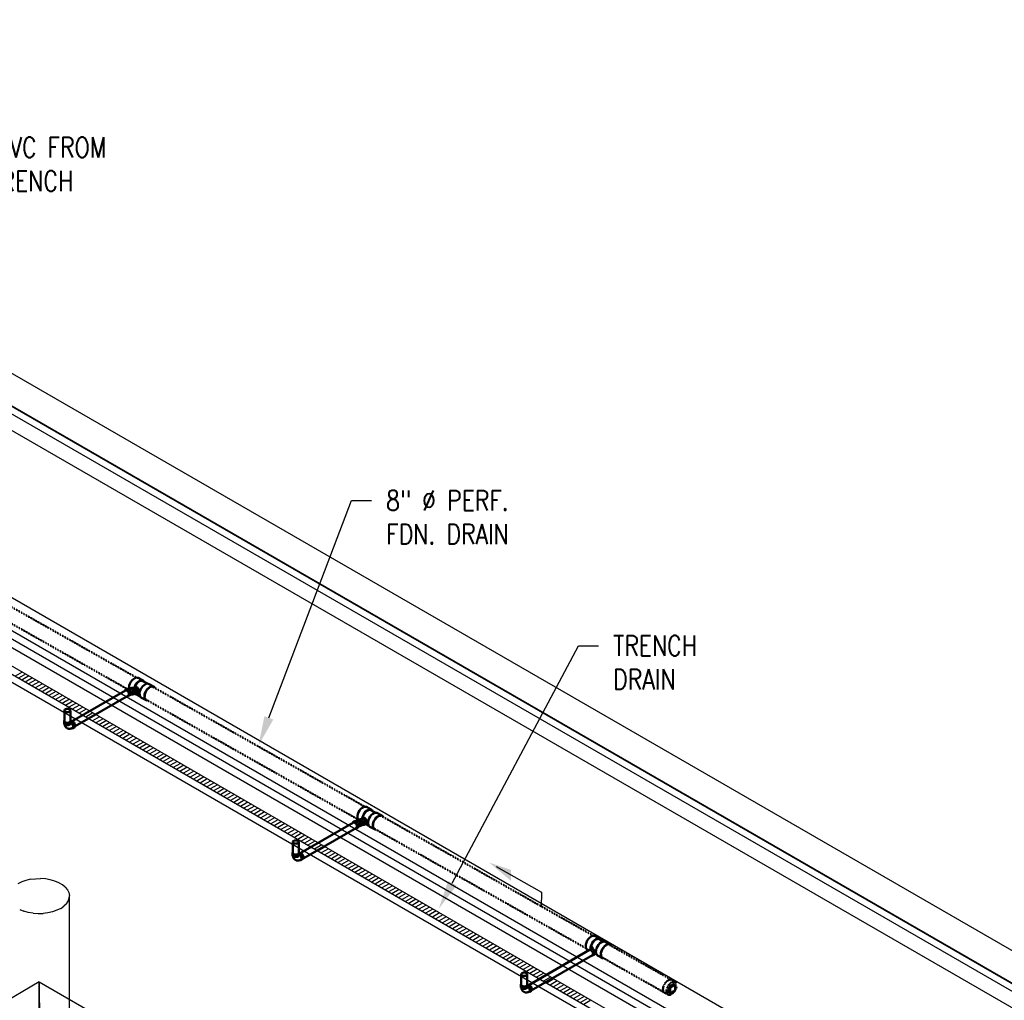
# Model space of a CAD drawing. Header units: inches. Extents: x 169 to 20644, y -1032 to 721.
# Tile 40 of 42: x 1541 to 2126, y 125 to 708. Entities that reach past the tile are written whole.
import ezdxf
from ezdxf import colors
from ezdxf.entities.mleader import LeaderData, LeaderLine
from ezdxf.math import Vec2, Vec3

# ---------------------------------------------------------------- set-up
doc = ezdxf.new("R2010")
doc.units = ezdxf.units.IN
doc.header["$LTSCALE"] = 0.5
doc.header["$MEASUREMENT"] = 0
doc.linetypes.add('Dash - 1_16_', pattern=[0.1875, 0.125, -0.0625])
doc.linetypes.add('Dot 1_32_', pattern=[0.03125, 0, -0.03125])
for name, color, linetype in [('M-SECT-PATT', 8, 'Continuous'), ('P-PIPE', 3, 'Continuous'), ('P-SANR-FIXT', 6, 'Continuous'), ('S-ANNO-DIMS', 1, 'Continuous')]:
    doc.layers.add(name, color=color, linetype=linetype)
doc.styles.add('Annotative', font='romans.shx', dxfattribs={"width": 0.8, "height": 0.125})

# ---------------------------------------------------------------- blocks, each defined once
blk = doc.blocks.new('USM_H_Trench_Drain - USM_H_Trench_Drain-1077231-DRAINAGE ISOMETRIC')
at = {"layer": 'M-SECT-PATT'}
for p, q in [((1542.19, 320.2), (1537.95, 317.75)), ((1544.19, 319.05), (1539.95, 316.6)), ((1546.19, 317.89), (1541.95, 315.44)), ((1548.19, 316.74), (1543.95, 314.29)), ((1550.19, 315.58), (1545.95, 313.13)), ((1552.19, 314.43), (1547.95, 311.98)), ((1554.19, 313.27), (1549.95, 310.82)), ((1556.19, 312.12), (1551.95, 309.67)), ((1558.19, 310.96), (1553.95, 308.51)), ((1560.19, 309.81), (1555.95, 307.36)), ((1562.19, 308.65), (1557.95, 306.21)), ((1564.19, 307.5), (1559.95, 305.05)), ((1566.19, 306.35), (1561.95, 303.9)), ((1568.19, 305.19), (1563.95, 302.74)), ((1570.19, 304.04), (1565.95, 301.59)), ((1572.19, 302.88), (1567.95, 300.43)), ((1574.19, 301.73), (1569.95, 299.28)), ((1576.19, 300.57), (1571.95, 298.12)), ((1578.19, 299.42), (1573.95, 296.97)), ((1580.19, 298.26), (1575.95, 295.81)), ((1582.19, 297.11), (1577.95, 294.66)), ((1584.19, 295.95), (1579.95, 293.5)), ((1586.19, 294.8), (1581.95, 292.35)), ((1588.19, 293.64), (1583.95, 291.19)), ((1590.19, 292.49), (1585.95, 290.04)), ((1592.19, 291.33), (1587.95, 288.88)), ((1594.19, 290.18), (1589.95, 287.73)), ((1596.19, 289.02), (1591.95, 286.58)), ((1598.19, 287.87), (1593.95, 285.42)), ((1600.19, 286.72), (1595.95, 284.27)), ((1602.19, 285.56), (1597.95, 283.11)), ((1604.19, 284.41), (1599.95, 281.96)), ((1606.19, 283.25), (1601.95, 280.8)), ((1608.19, 282.1), (1603.95, 279.65)), ((1610.19, 280.94), (1605.95, 278.49)), ((1612.19, 279.79), (1607.95, 277.34)), ((1614.19, 278.63), (1609.95, 276.18)), ((1616.19, 277.48), (1611.95, 275.03)), ((1618.19, 276.32), (1613.95, 273.87)), ((1620.19, 275.17), (1615.95, 272.72)), ((1622.19, 274.01), (1617.95, 271.56)), ((1624.19, 272.86), (1619.95, 270.41)), ((1626.19, 271.7), (1621.95, 269.25)), ((1628.19, 270.55), (1623.95, 268.1)), ((1630.19, 269.39), (1625.95, 266.95)), ((1632.19, 268.24), (1627.95, 265.79)), ((1634.19, 267.09), (1629.95, 264.64)), ((1636.19, 265.93), (1631.95, 263.48)), ((1638.19, 264.78), (1633.95, 262.33)), ((1640.19, 263.62), (1635.95, 261.17)), ((1642.19, 262.47), (1637.95, 260.02)), ((1644.19, 261.31), (1639.95, 258.86)), ((1646.19, 260.16), (1641.95, 257.71)), ((1648.19, 259), (1643.95, 256.55)), ((1650.19, 257.85), (1645.95, 255.4)), ((1652.19, 256.69), (1647.95, 254.24)), ((1654.19, 255.54), (1649.95, 253.09)), ((1656.19, 254.38), (1651.95, 251.93)), ((1658.19, 253.23), (1653.95, 250.78)), ((1660.19, 252.07), (1655.95, 249.62)), ((1662.19, 250.92), (1657.95, 248.47)), ((1664.19, 249.77), (1659.95, 247.32)), ((1666.19, 248.61), (1661.95, 246.16)), ((1668.19, 247.46), (1663.95, 245.01)), ((1670.19, 246.3), (1665.95, 243.85)), ((1672.19, 245.15), (1667.95, 242.7)), ((1674.19, 243.99), (1669.95, 241.54)), ((1676.19, 242.84), (1671.95, 240.39)), ((1678.19, 241.68), (1673.95, 239.23)), ((1680.19, 240.53), (1675.95, 238.08)), ((1682.19, 239.37), (1677.95, 236.92)), ((1684.19, 238.22), (1679.95, 235.77)), ((1686.19, 237.06), (1681.95, 234.61)), ((1688.19, 235.91), (1683.95, 233.46)), ((1690.19, 234.75), (1685.95, 232.3)), ((1692.19, 233.6), (1687.95, 231.15)), ((1694.19, 232.44), (1689.95, 230)), ((1696.19, 231.29), (1691.95, 228.84)), ((1698.19, 230.14), (1693.95, 227.69)), ((1700.19, 228.98), (1695.95, 226.53)), ((1702.19, 227.83), (1697.95, 225.38)), ((1704.19, 226.67), (1699.95, 224.22)), ((1706.19, 225.52), (1701.95, 223.07)), ((1708.19, 224.36), (1703.95, 221.91)), ((1710.19, 223.21), (1705.95, 220.76)), ((1712.19, 222.05), (1707.95, 219.6)), ((1714.19, 220.9), (1709.95, 218.45)), ((1716.19, 219.74), (1711.95, 217.29)), ((1718.19, 218.59), (1713.95, 216.14)), ((1720.19, 217.43), (1715.95, 214.98)), ((1722.19, 216.28), (1717.95, 213.83)), ((1724.19, 215.12), (1719.95, 212.67)), ((1726.19, 213.97), (1721.95, 211.52)), ((1728.19, 212.81), (1723.95, 210.37)), ((1730.19, 211.66), (1725.95, 209.21)), ((1732.19, 210.51), (1727.95, 208.06)), ((1734.19, 209.35), (1729.95, 206.9)), ((1736.19, 208.2), (1731.95, 205.75)), ((1738.19, 207.04), (1733.95, 204.59)), ((1740.19, 205.89), (1735.95, 203.44)), ((1742.19, 204.73), (1737.95, 202.28)), ((1744.19, 203.58), (1739.95, 201.13)), ((1746.19, 202.42), (1741.95, 199.97)), ((1748.19, 201.27), (1743.95, 198.82)), ((1750.19, 200.11), (1745.95, 197.66)), ((1752.19, 198.96), (1747.95, 196.51)), ((1754.19, 197.8), (1749.95, 195.35)), ((1756.19, 196.65), (1751.95, 194.2)), ((1758.19, 195.49), (1753.95, 193.04)), ((1760.19, 194.34), (1755.95, 191.89)), ((1762.19, 193.18), (1757.95, 190.74)), ((1764.19, 192.03), (1759.95, 189.58)), ((1766.19, 190.88), (1761.95, 188.43)), ((1768.19, 189.72), (1763.95, 187.27)), ((1770.19, 188.57), (1765.95, 186.12)), ((1772.19, 187.41), (1767.95, 184.96)), ((1774.19, 186.26), (1769.95, 183.81)), ((1776.19, 185.1), (1771.95, 182.65)), ((1778.19, 183.95), (1773.95, 181.5)), ((1780.19, 182.79), (1775.95, 180.34)), ((1782.19, 181.64), (1777.95, 179.19)), ((1784.19, 180.48), (1779.95, 178.03)), ((1786.19, 179.33), (1781.95, 176.88)), ((1788.19, 178.17), (1783.95, 175.72)), ((1790.19, 177.02), (1785.95, 174.57)), ((1792.19, 175.86), (1787.95, 173.41)), ((1794.19, 174.71), (1789.95, 172.26)), ((1796.19, 173.55), (1791.95, 171.11)), ((1798.19, 172.4), (1793.95, 169.95)), ((1800.19, 171.25), (1795.95, 168.8)), ((1802.19, 170.09), (1797.95, 167.64)), ((1804.19, 168.94), (1799.95, 166.49)), ((1806.19, 167.78), (1801.95, 165.33)), ((1808.19, 166.63), (1803.95, 164.18)), ((1810.19, 165.47), (1805.95, 163.02)), ((1812.19, 164.32), (1807.95, 161.87)), ((1814.19, 163.16), (1809.95, 160.71)), ((1816.19, 162.01), (1811.95, 159.56)), ((1818.19, 160.85), (1813.95, 158.4)), ((1820.19, 159.7), (1815.95, 157.25)), ((1822.19, 158.54), (1817.95, 156.09)), ((1824.19, 157.39), (1819.95, 154.94)), ((1826.19, 156.23), (1821.95, 153.78)), ((1828.19, 155.08), (1823.95, 152.63)), ((1830.19, 153.92), (1825.95, 151.48)), ((1832.19, 152.77), (1827.95, 150.32)), ((1834.19, 151.62), (1829.95, 149.17)), ((1836.19, 150.46), (1831.95, 148.01)), ((1838.19, 149.31), (1833.95, 146.86)), ((1840.19, 148.15), (1835.95, 145.7)), ((1842.19, 147), (1837.95, 144.55)), ((1844.19, 145.84), (1839.95, 143.39)), ((1846.19, 144.69), (1841.95, 142.24)), ((1848.19, 143.53), (1843.95, 141.08)), ((1850.19, 142.38), (1845.95, 139.93)), ((1852.19, 141.22), (1847.95, 138.77)), ((1854.19, 140.07), (1849.95, 137.62)), ((1856.19, 138.91), (1851.95, 136.46)), ((1858.19, 137.76), (1853.95, 135.31)), ((1860.19, 136.6), (1855.95, 134.15)), ((1862.19, 135.45), (1857.95, 133)), ((1864.19, 134.29), (1859.95, 131.85)), ((1866.19, 133.14), (1861.95, 130.69)), ((1868.19, 131.99), (1863.95, 129.54)), ((1870.19, 130.83), (1865.95, 128.38)), ((1872.19, 129.68), (1867.95, 127.23)), ((1874.19, 128.52), (1869.95, 126.07)), ((1876.19, 127.37), (1871.95, 124.92)), ((1878.19, 126.21), (1873.95, 123.76)), ((1880.19, 125.06), (1875.95, 122.61))]:
    blk.add_line(p, q, dxfattribs=at)
at = {"layer": 'P-SANR-FIXT', "color": 1}
for p, q in [((1896.63, 115.57), (1231.95, 499.32)), ((1231.95, 494.42), (1892.38, 113.12)), ((1231.95, 494.42), (1896.63, 110.67)), ((1892.38, 108.22), (1231.95, 489.52))]:
    blk.add_line(p, q, dxfattribs=at)
blk = doc.blocks.new('Tee Reducing Sanitary - PVC - Sch 40 - DWV - Standard-1075340-DRAINAGE ISOMETRIC')
at = {"layer": 'P-PIPE', "color": 90, "lineweight": 50}
for p, q in [((1885.51, 161.62), (1882.69, 163.21)), ((1887.77, 160.01), (1885.36, 161.37)), ((1891.56, 158.2), (1888.74, 159.79)), ((1878.13, 155.14), (1878.84, 154.74)), ((1880.29, 155.78), (1879.23, 155.16)), ((1881.21, 151.74), (1882.28, 152.36)), ((1882.7, 152.9), (1883.5, 152.45)), ((1884.18, 151.72), (1887, 150.13))]:
    blk.add_line(p, q, dxfattribs=at)
for points in [[(1877.14, 157.29, 0), (1877.24, 158.33, 0), (1877.56, 159.44, 0), (1878.07, 160.53, 0), (1878.75, 161.53, 0), (1879.53, 162.36, 0), (1880.38, 162.98, 0), (1881.23, 163.34, 0), (1882.02, 163.42, 0), (1882.69, 163.21, 0)], [(1886.14, 160.93, 0), (1886.05, 161.13, 0), (1885.52, 161.62, 0), (1884.84, 161.83, 0), (1884.04, 161.75, 0), (1883.19, 161.39, 0), (1882.35, 160.77, 0), (1881.56, 159.94, 0), (1880.89, 158.94, 0), (1880.37, 157.85, 0), (1880.05, 156.74, 0), (1879.95, 155.7, 0)], [(1885.37, 161.36, 0), (1884.73, 161.56, 0), (1883.99, 161.49, 0), (1883.19, 161.15, 0), (1882.4, 160.57, 0), (1881.66, 159.79, 0), (1881.03, 158.85, 0), (1880.55, 157.83, 0), (1880.25, 156.8, 0), (1880.16, 155.82, 0)], [(1883.19, 153.87, 0), (1883.29, 154.91, 0), (1883.61, 156.02, 0), (1884.12, 157.11, 0), (1884.8, 158.11, 0), (1885.58, 158.94, 0), (1886.43, 159.56, 0), (1887.28, 159.92, 0), (1888.07, 160, 0), (1888.76, 159.79, 0)], [(1892.18, 157.53, 0), (1892.1, 157.71, 0), (1891.57, 158.19, 0), (1890.89, 158.41, 0), (1890.09, 158.33, 0), (1889.24, 157.97, 0), (1888.4, 157.35, 0), (1887.61, 156.52, 0), (1886.94, 155.52, 0), (1886.42, 154.43, 0), (1886.1, 153.32, 0), (1886, 152.28, 0)], [(1878.12, 155.15, 0), (1877.59, 155.64, 0), (1877.26, 156.37, 0), (1877.14, 157.29, 0)], [(1881.62, 152.66, 0), (1881.57, 153.11, 0), (1881.43, 153.58, 0), (1881.2, 154.04, 0), (1880.91, 154.46, 0), (1880.57, 154.82, 0), (1880.21, 155.08, 0), (1879.85, 155.22, 0), (1879.51, 155.25, 0), (1879.22, 155.16, 0), (1879, 154.95, 0), (1878.93, 154.77, 0)], [(1880.28, 155.77, 0), (1880.57, 155.87, 0), (1880.91, 155.84, 0), (1881.27, 155.69, 0), (1881.63, 155.43, 0), (1881.97, 155.07, 0), (1882.26, 154.65, 0), (1882.49, 154.19, 0), (1882.63, 153.72, 0), (1882.68, 153.27, 0)], [(1881.21, 156.39, 0), (1881.21, 156.39, 0), (1881.21, 156.4, 0), (1881.21, 156.42, 0), (1881.2, 156.43, 0), (1881.2, 156.45, 0), (1881.19, 156.47, 0), (1881.17, 156.5, 0), (1881.15, 156.54, 0), (1881.13, 156.57, 0), (1881.1, 156.62, 0), (1881.06, 156.66, 0), (1881.02, 156.72, 0), (1880.96, 156.77, 0), (1880.9, 156.83, 0), (1880.83, 156.89, 0), (1880.76, 156.95, 0), (1880.67, 157.01, 0), (1880.58, 157.07, 0), (1880.48, 157.13, 0), (1880.42, 157.16, 0)], [(1880.68, 151.67, 0), (1880.93, 151.65, 0), (1881.22, 151.74, 0), (1881.44, 151.95, 0), (1881.58, 152.27, 0), (1881.62, 152.66, 0)], [(1881.21, 156.39, 0), (1881.21, 156.38, 0), (1881.21, 156.37, 0), (1881.21, 156.36, 0), (1881.2, 156.34, 0), (1881.2, 156.32, 0), (1881.19, 156.3, 0), (1881.17, 156.27, 0), (1881.16, 156.24, 0), (1881.13, 156.2, 0), (1881.1, 156.15, 0), (1881.07, 156.11, 0), (1881.02, 156.05, 0), (1880.97, 156, 0), (1880.91, 155.94, 0), (1880.84, 155.88, 0), (1880.83, 155.87, 0)], [(1882.68, 153.27, 0), (1882.64, 152.88, 0), (1882.5, 152.57, 0), (1882.28, 152.36, 0)], [(1883.19, 153.29, 0), (1883.11, 153.21, 0), (1882.92, 153.06, 0), (1882.73, 152.91, 0), (1882.63, 152.85, 0)], [(1884.17, 151.73, 0), (1883.64, 152.22, 0), (1883.31, 152.95, 0), (1883.19, 153.87, 0)], [(1886, 152.28, 0), (1886.12, 151.36, 0), (1886.46, 150.63, 0), (1886.98, 150.14, 0), (1887.67, 149.93, 0), (1887.74, 149.93, 0)]]:
    blk.add_polyline3d(points, dxfattribs=at)
blk = doc.blocks.new('Bend - PVC - Sch 40 - DWV_USACE - Standard-1106622-DRAINAGE ISOMETRIC')
at = {"layer": 'P-PIPE', "color": 90, "lineweight": 50}
for p, q in [((1739.97, 231.53), (1738.91, 230.92)), ((1742.32, 232.55), (1741.28, 232.15)), ((1742.79, 228.5), (1743.88, 228.91)), ((1740.89, 227.49), (1741.95, 228.1))]:
    blk.add_line(p, q, dxfattribs=at)
for points in [[(1739.9, 230.82, 0), (1739.53, 230.97, 0), (1739.2, 231.01, 0), (1738.91, 230.92, 0), (1738.68, 230.71, 0), (1738.59, 230.51, 0)], [(1740.21, 227.45, 0), (1740.26, 227.43, 0), (1740.6, 227.4, 0), (1740.89, 227.49, 0), (1741.11, 227.7, 0), (1741.25, 228, 0), (1741.3, 228.39, 0), (1741.25, 228.84, 0), (1741.11, 229.31, 0), (1740.89, 229.77, 0), (1740.6, 230.2, 0), (1740.26, 230.55, 0), (1739.9, 230.82, 0)], [(1739.97, 231.53, 0), (1740.26, 231.62, 0), (1740.59, 231.59, 0), (1740.96, 231.43, 0)], [(1741.49, 232, 0), (1741.16, 231.87, 0), (1740.84, 231.72, 0), (1740.57, 231.59, 0)], [(1742.34, 232.09, 0), (1741.97, 232.24, 0), (1741.61, 232.26, 0), (1741.28, 232.15, 0), (1741.01, 231.92, 0), (1740.92, 231.78, 0)], [(1740.96, 231.43, 0), (1741.32, 231.17, 0), (1741.66, 230.81, 0), (1741.95, 230.39, 0), (1742.17, 229.92, 0), (1742.31, 229.45, 0), (1742.36, 229.01, 0), (1742.31, 228.62, 0), (1742.17, 228.31, 0), (1741.95, 228.1, 0)], [(1742.31, 231.89, 0), (1741.88, 232.04, 0), (1741.47, 231.99, 0), (1741.47, 231.99, 0)], [(1742.24, 228.48, 0), (1742.59, 228.46, 0), (1742.92, 228.56, 0), (1743.19, 228.79, 0), (1743.39, 229.13, 0), (1743.5, 229.55, 0), (1743.51, 230.03, 0), (1743.43, 230.52, 0), (1743.26, 231.01, 0), (1743.01, 231.45, 0), (1742.69, 231.82, 0), (1742.34, 232.09, 0)], [(1742.73, 228.73, 0), (1742.52, 228.64, 0), (1742.32, 228.55, 0), (1742.27, 228.53, 0)], [(1742.73, 228.73, 0), (1743.06, 228.97, 0), (1743.28, 229.39, 0), (1743.35, 229.92, 0), (1743.28, 230.51, 0), (1743.06, 231.07, 0), (1742.72, 231.55, 0), (1742.31, 231.89, 0)], [(1742.32, 232.55, 0), (1742.65, 232.65, 0), (1743.02, 232.63, 0), (1743.39, 232.48, 0)], [(1743.39, 232.48, 0), (1743.74, 232.21, 0), (1744.05, 231.84, 0), (1744.3, 231.4, 0), (1744.48, 230.92, 0), (1744.56, 230.42, 0), (1744.54, 229.94, 0), (1744.43, 229.52, 0), (1744.23, 229.18, 0), (1743.96, 228.95, 0), (1743.88, 228.91, 0)]]:
    blk.add_polyline3d(points, dxfattribs=at)
blk = doc.blocks.new('Tee Reducing Sanitary - PVC - Sch 40 - DWV - Standard-1106631-DRAINAGE ISOMETRIC')
at = {"layer": 'P-PIPE', "color": 90, "lineweight": 50}
for p, q in [((1749.55, 238.48), (1746.73, 240.07)), ((1752.29, 236.59), (1749.41, 238.2)), ((1755.87, 234.91), (1753.05, 236.48)), ((1744.74, 233.46), (1743.84, 233.12)), ((1745.37, 229.47), (1746.27, 229.81)), ((1746.47, 229.91), (1748.06, 229.01)), ((1748.88, 228.21), (1751.5, 226.73))]:
    blk.add_line(p, q, dxfattribs=at)
for points in [[(1741.41, 234.72, 0), (1741.66, 235.82, 0), (1742.11, 236.92, 0), (1742.74, 237.96, 0), (1743.49, 238.85, 0), (1744.33, 239.55, 0), (1745.18, 240, 0), (1746, 240.17, 0), (1746.73, 240.07, 0)], [(1741.89, 232.35, 0), (1741.58, 232.85, 0), (1741.38, 233.71, 0), (1741.41, 234.72, 0)], [(1750.34, 237.72, 0), (1750.12, 238.07, 0), (1749.55, 238.48, 0), (1748.81, 238.58, 0), (1747.99, 238.41, 0), (1747.14, 237.96, 0), (1746.31, 237.26, 0), (1745.55, 236.37, 0), (1744.93, 235.33, 0), (1744.47, 234.23, 0), (1744.26, 233.29, 0)], [(1749.41, 238.2, 0), (1748.73, 238.31, 0), (1747.96, 238.15, 0), (1747.16, 237.73, 0), (1746.38, 237.08, 0), (1745.67, 236.24, 0), (1745.09, 235.27, 0), (1744.66, 234.24, 0), (1744.47, 233.37, 0)], [(1747.73, 231.15, 0), (1747.98, 232.25, 0), (1748.44, 233.35, 0), (1749.06, 234.38, 0), (1749.81, 235.28, 0), (1750.65, 235.98, 0), (1751.5, 236.43, 0), (1752.32, 236.6, 0), (1753.05, 236.48, 0)], [(1756.76, 233.99, 0), (1756.45, 234.49, 0), (1755.87, 234.91, 0), (1755.13, 235.01, 0), (1754.32, 234.84, 0), (1753.46, 234.39, 0), (1752.63, 233.69, 0), (1751.87, 232.79, 0), (1751.25, 231.76, 0), (1750.8, 230.66, 0), (1750.55, 229.56, 0)], [(1745.93, 230.48, 0), (1745.95, 230.96, 0), (1745.86, 231.45, 0), (1745.69, 231.94, 0), (1745.43, 232.38, 0), (1745.12, 232.74, 0), (1744.76, 233.01, 0), (1744.39, 233.15, 0), (1744.03, 233.17, 0), (1743.7, 233.06, 0), (1743.43, 232.82, 0), (1743.34, 232.65, 0)], [(1744.74, 233.46, 0), (1745.07, 233.56, 0), (1745.43, 233.54, 0), (1745.81, 233.4, 0), (1746.16, 233.14, 0), (1746.48, 232.77, 0), (1746.73, 232.33, 0), (1746.91, 231.84, 0), (1746.99, 231.35, 0), (1746.98, 230.87, 0)], [(1745.04, 229.37, 0), (1745.37, 229.47, 0), (1745.63, 229.71, 0), (1745.83, 230.06, 0), (1745.93, 230.48, 0)], [(1746.98, 230.87, 0), (1746.87, 230.45, 0), (1746.68, 230.11, 0), (1746.41, 229.87, 0), (1746.27, 229.81, 0)], [(1747.7, 230.86, 0), (1747.56, 230.76, 0), (1747.38, 230.62, 0), (1747.19, 230.5, 0), (1746.99, 230.39, 0), (1746.79, 230.28, 0), (1746.79, 230.28, 0)], [(1748.88, 228.21, 0), (1748.3, 228.62, 0), (1747.9, 229.27, 0), (1747.71, 230.14, 0), (1747.73, 231.15, 0)], [(1750.55, 229.56, 0), (1750.52, 228.55, 0), (1750.71, 227.68, 0), (1751.12, 227.03, 0), (1751.7, 226.63, 0), (1752.26, 226.54, 0)]]:
    blk.add_polyline3d(points, dxfattribs=at)
blk.add_arc((1744.97, 229.73), 0.369, 245.168, 280.20881, dxfattribs=at)
blk = doc.blocks.new('Tee Reducing Sanitary - PVC - Sch 40 - DWV - Standard-V2-DRAINAGE ISOMETRIC')
at = {"layer": 'P-PIPE', "color": 90, "lineweight": 50}
for p, q in [((1613.98, 315.13), (1611.16, 316.72)), ((1609.78, 311.28), (1608.7, 311.11)), ((1616.56, 313.34), (1613.83, 314.87)), ((1620.53, 311.44), (1617.57, 313.11)), ((1609.17, 307.2), (1609.37, 307.09)), ((1609.32, 307.2), (1610.32, 307.35)), ((1609.69, 307.24), (1612.27, 305.79)), ((1612.76, 305.18), (1615.76, 303.48))]:
    blk.add_line(p, q, dxfattribs=at)
for points in [[(1605.8, 312.2, 0), (1606.19, 313.31, 0), (1606.76, 314.37, 0), (1607.47, 315.32, 0), (1608.28, 316.09, 0), (1609.14, 316.63, 0), (1609.97, 316.9, 0), (1610.73, 316.88, 0), (1611.16, 316.72, 0)], [(1605.54, 310.6, 0), (1605.8, 312.2, 0)], [(1610.42, 308.36, 0), (1610.49, 308.85, 0), (1610.46, 309.37, 0), (1610.33, 309.87, 0), (1610.12, 310.32, 0), (1609.82, 310.69, 0), (1609.48, 310.95, 0), (1609.1, 311.1, 0), (1608.71, 311.11, 0), (1608.35, 310.98, 0), (1608.09, 310.78, 0)], [(1614.62, 314.45, 0), (1614.19, 314.99, 0), (1613.55, 315.29, 0), (1612.79, 315.31, 0), (1611.96, 315.04, 0), (1611.1, 314.51, 0), (1610.29, 313.74, 0), (1609.58, 312.79, 0), (1609.01, 311.72, 0), (1608.8, 311.12, 0)], [(1613.83, 314.87, 0), (1613.43, 315.03, 0), (1612.72, 315.04, 0), (1611.94, 314.79, 0), (1611.14, 314.29, 0), (1610.38, 313.57, 0), (1609.71, 312.68, 0), (1609.18, 311.68, 0), (1608.99, 311.15, 0)], [(1609.78, 311.28, 0), (1610.09, 311.25, 0), (1610.47, 311.11, 0), (1610.82, 310.84, 0), (1611.11, 310.47, 0), (1611.33, 310.02, 0), (1611.46, 309.52, 0), (1611.48, 309.01, 0), (1611.41, 308.52, 0)], [(1612.13, 308.63, 0), (1612.52, 309.74, 0), (1613.09, 310.81, 0), (1613.81, 311.76, 0), (1614.62, 312.53, 0), (1615.47, 313.06, 0), (1616.31, 313.33, 0), (1617.07, 313.31, 0), (1617.57, 313.11, 0)], [(1621.01, 310.78, 0), (1620.99, 310.85, 0), (1620.53, 311.44, 0), (1619.89, 311.73, 0), (1619.12, 311.74, 0), (1618.29, 311.48, 0), (1617.44, 310.94, 0), (1616.62, 310.17, 0), (1615.91, 309.22, 0), (1615.34, 308.15, 0), (1614.95, 307.04, 0)], [(1608.56, 307.34, 0), (1608.93, 307.2, 0), (1609.31, 307.19, 0), (1609.68, 307.32, 0), (1610, 307.57, 0), (1610.25, 307.92, 0), (1610.42, 308.36, 0)], [(1609.37, 307.09, 0), (1609.86, 306.89, 0), (1610.34, 306.88, 0)], [(1611.41, 308.52, 0), (1611.24, 308.08, 0), (1610.99, 307.72, 0), (1610.67, 307.47, 0), (1610.31, 307.35, 0)], [(1611.94, 308.13, 0), (1611.78, 308.04, 0), (1611.58, 307.95, 0), (1611.39, 307.87, 0), (1611.2, 307.8, 0), (1611.02, 307.74, 0)], [(1612.76, 305.18, 0), (1612.72, 305.21, 0), (1612.27, 305.79, 0), (1612, 306.58, 0), (1611.96, 307.55, 0), (1612.13, 308.63, 0)], [(1614.95, 307.04, 0), (1614.78, 305.97, 0), (1614.82, 305, 0), (1615.09, 304.2, 0), (1615.55, 303.63, 0), (1616.19, 303.32, 0), (1616.66, 303.31, 0)]]:
    blk.add_polyline3d(points, dxfattribs=at)
blk = doc.blocks.new('Bend - PVC - Sch 40 - DWV_USACE - Standard-1107287-DRAINAGE ISOMETRIC')
at = {"layer": 'P-PIPE', "color": 90, "lineweight": 50}
for p, q in [((1607.26, 310.88), (1606.26, 310.72)), ((1604.47, 310.06), (1603.4, 309.45)), ((1605.38, 306.02), (1606.44, 306.64)), ((1606.88, 306.81), (1607.87, 306.97))]:
    blk.add_line(p, q, dxfattribs=at)
for points in [[(1606.3, 310.5, 0), (1606.09, 310.46, 0), (1605.88, 310.41, 0), (1605.68, 310.35, 0), (1605.48, 310.29, 0), (1605.28, 310.21, 0), (1605.09, 310.13, 0), (1605.09, 310.13, 0)], [(1607.05, 310.56, 0), (1606.67, 310.71, 0), (1606.28, 310.73, 0), (1605.92, 310.61, 0), (1605.5, 310.29, 0)], [(1606.99, 310.35, 0), (1606.54, 310.5, 0), (1606.3, 310.5, 0)], [(1606.64, 306.82, 0), (1606.86, 306.81, 0), (1607.22, 306.93, 0), (1607.54, 307.17, 0), (1607.8, 307.52, 0), (1607.97, 307.96, 0), (1608.05, 308.45, 0), (1608.02, 308.96, 0), (1607.9, 309.46, 0), (1607.68, 309.92, 0), (1607.39, 310.29, 0), (1607.05, 310.56, 0)], [(1606.76, 307.05, 0), (1607.04, 307.09, 0), (1607.43, 307.35, 0), (1607.72, 307.79, 0), (1607.86, 308.34, 0), (1607.85, 308.94, 0), (1607.69, 309.52, 0), (1607.39, 310.01, 0), (1606.99, 310.35, 0)], [(1607.26, 310.88, 0), (1607.28, 310.88, 0), (1607.67, 310.87, 0), (1608.05, 310.72, 0)], [(1608.05, 310.72, 0), (1608.39, 310.45, 0), (1608.68, 310.07, 0), (1608.89, 309.62, 0), (1609.02, 309.12, 0), (1609.04, 308.61, 0), (1608.97, 308.12, 0), (1608.79, 307.68, 0), (1608.54, 307.33, 0), (1608.22, 307.08, 0), (1607.85, 306.97, 0)], [(1604.39, 309.35, 0), (1604.03, 309.51, 0), (1603.69, 309.54, 0), (1603.4, 309.45, 0), (1603.18, 309.25, 0), (1603.07, 309, 0)], [(1604.76, 305.97, 0), (1605.09, 305.93, 0), (1605.38, 306.02, 0), (1605.61, 306.23, 0), (1605.75, 306.54, 0), (1605.79, 306.93, 0), (1605.75, 307.38, 0), (1605.61, 307.85, 0), (1605.38, 308.31, 0), (1605.09, 308.73, 0), (1604.76, 309.09, 0), (1604.39, 309.35, 0)], [(1604.47, 310.06, 0), (1604.76, 310.15, 0), (1605.09, 310.12, 0), (1605.45, 309.97, 0)], [(1605.45, 309.97, 0), (1605.82, 309.7, 0), (1606.15, 309.35, 0), (1606.44, 308.92, 0), (1606.67, 308.46, 0), (1606.81, 307.99, 0), (1606.85, 307.54, 0), (1606.81, 307.15, 0), (1606.67, 306.84, 0), (1606.44, 306.64, 0)]]:
    blk.add_polyline3d(points, dxfattribs=at)
blk = doc.blocks.new('Plug - PVC - Sch 40 - DWV_USACE - Standard-1071494-DRAINAGE ISOMETRIC')
at = {"layer": 'P-PIPE', "color": 90, "lineweight": 50}
for p, q in [((1929.61, 134.87), (1926.56, 133.11)), ((1930.31, 134.47), (1929.61, 134.87)), ((1926.56, 133.11), (1927.27, 132.71)), ((1926.59, 129.57), (1926.56, 133.11)), ((1927.3, 129.17), (1926.59, 129.57)), ((1927.27, 132.71), (1930.31, 134.47)), ((1927.3, 129.17), (1927.27, 132.71)), ((1930.35, 130.93), (1927.3, 129.17)), ((1930.31, 134.47), (1930.35, 130.93))]:
    blk.add_line(p, q, dxfattribs=at)
blk = doc.blocks.new('Bend - PVC - Sch 40 - DWV_USACE - Standard-V1-DRAINAGE ISOMETRIC')
at = {"layer": 'P-PIPE', "color": 90, "lineweight": 50}
for p, q in [((1702.8, 212.65), (1702.8, 211.43)), ((1706.76, 211.43), (1706.76, 212.65)), ((1707.02, 212.51), (1706.77, 212.36)), ((1707.94, 208.46), (1709, 209.08))]:
    blk.add_line(p, q, dxfattribs=at)
for points in [[(1703.06, 213.22, 0), (1702.87, 212.95, 0), (1702.8, 212.65, 0), (1702.87, 212.36, 0), (1703.07, 212.08, 0), (1703.38, 211.85, 0)], [(1703.38, 210.62, 0), (1703.07, 210.86, 0), (1702.87, 211.13, 0), (1702.8, 211.43, 0), (1702.8, 211.43, 0)], [(1704.54, 208.51, 0), (1704.38, 208.61, 0), (1704.22, 208.73, 0), (1704.08, 208.85, 0), (1703.94, 208.98, 0), (1703.81, 209.12, 0), (1703.7, 209.26, 0), (1703.59, 209.41, 0), (1703.5, 209.56, 0), (1703.41, 209.72, 0), (1703.34, 209.88, 0), (1703.27, 210.03, 0), (1703.22, 210.2, 0), (1703.17, 210.36, 0), (1703.13, 210.52, 0), (1703.09, 210.68, 0), (1703.07, 210.84, 0), (1703.07, 210.86, 0)], [(1703.38, 211.85, 0), (1703.79, 211.66, 0), (1704.27, 211.55, 0), (1704.78, 211.51, 0), (1705.29, 211.55, 0), (1705.77, 211.66, 0), (1706.18, 211.85, 0), (1706.49, 212.08, 0), (1706.69, 212.36, 0), (1706.76, 212.65, 0), (1706.69, 212.95, 0), (1706.53, 213.17, 0)], [(1706.76, 211.43, 0), (1706.69, 211.13, 0), (1706.49, 210.86, 0), (1706.18, 210.62, 0), (1705.77, 210.44, 0), (1705.29, 210.33, 0), (1704.78, 210.29, 0), (1704.27, 210.33, 0), (1703.79, 210.44, 0), (1703.38, 210.62, 0)], [(1706.95, 211.79, 0), (1706.79, 211.86, 0)], [(1707.31, 208.41, 0), (1707.65, 208.38, 0), (1707.94, 208.46, 0), (1708.16, 208.67, 0), (1708.3, 208.98, 0), (1708.34, 209.37, 0), (1708.3, 209.82, 0), (1708.16, 210.29, 0), (1707.94, 210.75, 0), (1707.65, 211.17, 0), (1707.31, 211.53, 0), (1706.95, 211.79, 0)], [(1707.74, 208.63, 0), (1708.02, 208.85, 0), (1708.16, 209.23, 0), (1708.16, 209.72, 0), (1708.02, 210.27, 0), (1707.74, 210.81, 0), (1707.37, 211.28, 0), (1706.95, 211.61, 0)], [(1707.02, 212.51, 0), (1707.31, 212.59, 0), (1707.64, 212.56, 0), (1708.01, 212.41, 0)], [(1708.01, 212.41, 0), (1708.37, 212.14, 0), (1708.71, 211.79, 0), (1709, 211.36, 0), (1709.22, 210.9, 0), (1709.36, 210.43, 0), (1709.41, 209.98, 0), (1709.36, 209.59, 0), (1709.22, 209.28, 0), (1709, 209.08, 0), (1708.99, 209.08, 0)], [(1704.54, 208.51, 0), (1704.71, 208.42, 0), (1704.88, 208.34, 0), (1705.06, 208.28, 0), (1705.24, 208.22, 0), (1705.43, 208.18, 0), (1705.61, 208.16, 0), (1705.79, 208.14, 0), (1705.97, 208.13, 0), (1706.15, 208.14, 0), (1706.32, 208.15, 0), (1706.49, 208.18, 0), (1706.66, 208.21, 0), (1706.82, 208.25, 0), (1706.98, 208.29, 0), (1707.14, 208.35, 0), (1707.29, 208.4, 0), (1707.44, 208.47, 0), (1707.59, 208.54, 0), (1707.73, 208.61, 0), (1707.74, 208.63, 0)]]:
    blk.add_polyline3d(points, dxfattribs=at)
blk.add_arc((1706.59, 211.11), 0.613, 54.80134, 71.94367, dxfattribs=at)
blk = doc.blocks.new('Mechanical_Box_H_rvt-1-DRAINAGE ISOMETRIC')
at = {"layer": 'P-PIPE', "color": 90, "linetype": 'Dash - 1_16_', "lineweight": 50}
for p, q in [((1610.14, 316.91), (1485.77, 387.18)), ((1481.56, 379.68), (1604.5, 310.2)), ((1608.74, 310.88), (1608.02, 310.77)), ((1745.86, 240.19), (1620.14, 311.27)), ((1608.54, 307.31), (1609.26, 307.42)), ((1615.89, 303.76), (1741.61, 232.69)), ((1881.67, 163.42), (1755.9, 234.52)), ((1743.92, 232.91), (1743.09, 232.6)), ((1744.31, 229.32), (1745.26, 229.67)), ((1751.66, 227.01), (1877.41, 155.92)), ((1930.23, 135.97), (1891.4, 157.92)), ((1887.15, 150.41), (1925.97, 128.47))]:
    blk.add_line(p, q, dxfattribs=at)
at = {"layer": 'P-PIPE', "color": 90, "lineweight": 50}
for p, q in [((1603.52, 309.25), (1571.9, 291)), ((1573.65, 287.97), (1605.27, 306.22)), ((1567.27, 297.37), (1567.27, 291.04)), ((1570.77, 291.04), (1570.77, 297.37)), ((1739.02, 230.72), (1707.79, 212.69)), ((1709.53, 209.65), (1740.77, 227.69)), ((1703.03, 219.19), (1703.03, 212.65)), ((1706.53, 212.65), (1706.53, 219.19)), ((1879.35, 154.97), (1842.9, 133.92)), ((1844.65, 130.89), (1881.1, 151.94)), ((1838.79, 140.54), (1838.79, 134.27)), ((1842.29, 134.27), (1842.29, 140.54))]:
    blk.add_line(p, q, dxfattribs=at)
for points in [[(1608.76, 310.88, 0), (1609.1, 310.87, 0), (1609.43, 310.74, 0)], [(1609.43, 310.74, 0), (1609.74, 310.5, 0), (1610, 310.17, 0), (1610.19, 309.77, 0), (1610.29, 309.33, 0), (1610.32, 308.87, 0), (1610.25, 308.44, 0)], [(1603.53, 309.26, 0), (1603.78, 309.33, 0), (1604.07, 309.3, 0), (1604.39, 309.17, 0)], [(1604.39, 309.17, 0), (1604.71, 308.93, 0), (1605.01, 308.62, 0), (1605.27, 308.24, 0), (1605.47, 307.83, 0), (1605.59, 307.42, 0), (1605.63, 307.02, 0)], [(1605.63, 307.02, 0), (1605.59, 306.68, 0), (1605.47, 306.4, 0), (1605.28, 306.23, 0)], [(1610.25, 308.44, 0), (1610.1, 308.05, 0), (1609.87, 307.74, 0), (1609.59, 307.52, 0), (1609.26, 307.42, 0)], [(1567.78, 298.08, 0), (1567.5, 297.87, 0), (1567.32, 297.63, 0), (1567.27, 297.37, 0), (1567.32, 297.1, 0), (1567.5, 296.86, 0), (1567.78, 296.65, 0)], [(1570.25, 298.08, 0), (1569.89, 298.24, 0), (1569.47, 298.34, 0), (1569.02, 298.38, 0), (1568.56, 298.34, 0), (1568.14, 298.24, 0), (1567.78, 298.08, 0)], [(1567.78, 296.65, 0), (1568.14, 296.49, 0), (1568.56, 296.39, 0), (1569.02, 296.36, 0), (1569.47, 296.39, 0), (1569.89, 296.49, 0), (1570.25, 296.65, 0)], [(1570.25, 296.65, 0), (1570.53, 296.86, 0), (1570.71, 297.1, 0), (1570.77, 297.37, 0), (1570.71, 297.63, 0), (1570.53, 297.87, 0), (1570.25, 298.08, 0)], [(1567.78, 290.32, 0), (1567.5, 290.53, 0), (1567.32, 290.78, 0), (1567.27, 291.03, 0)], [(1570.25, 290.32, 0), (1569.89, 290.16, 0), (1569.47, 290.06, 0), (1569.02, 290.03, 0), (1568.56, 290.06, 0), (1568.14, 290.16, 0), (1567.78, 290.32, 0)], [(1570.77, 291.04, 0), (1570.71, 290.78, 0), (1570.53, 290.53, 0), (1570.25, 290.32, 0)], [(1739.02, 230.72, 0), (1739.28, 230.8, 0), (1739.58, 230.77, 0), (1739.9, 230.63, 0)], [(1739.9, 230.63, 0), (1740.22, 230.4, 0), (1740.51, 230.08, 0), (1740.77, 229.71, 0), (1740.97, 229.3, 0), (1741.09, 228.88, 0), (1741.13, 228.49, 0)], [(1741.13, 228.49, 0), (1741.09, 228.14, 0), (1740.97, 227.87, 0), (1740.77, 227.69, 0)], [(1743.92, 232.91, 0), (1744.1, 232.95, 0), (1744.42, 232.93, 0), (1744.75, 232.8, 0)], [(1744.75, 232.8, 0), (1745.06, 232.56, 0), (1745.34, 232.24, 0), (1745.56, 231.85, 0), (1745.71, 231.42, 0), (1745.78, 230.98, 0), (1745.77, 230.55, 0)], [(1745.77, 230.55, 0), (1745.67, 230.18, 0), (1745.5, 229.88, 0), (1745.26, 229.67, 0)], [(1703.54, 219.9, 0), (1703.26, 219.69, 0), (1703.09, 219.45, 0), (1703.03, 219.19, 0), (1703.09, 218.92, 0), (1703.26, 218.68, 0), (1703.54, 218.47, 0)], [(1706.02, 219.9, 0), (1705.65, 220.06, 0), (1705.23, 220.16, 0), (1704.78, 220.2, 0), (1704.33, 220.16, 0), (1703.9, 220.06, 0), (1703.54, 219.9, 0)], [(1703.54, 218.47, 0), (1703.9, 218.31, 0), (1704.33, 218.21, 0), (1704.78, 218.18, 0), (1705.23, 218.21, 0), (1705.65, 218.31, 0), (1706.02, 218.47, 0)], [(1706.02, 218.47, 0), (1706.3, 218.68, 0), (1706.47, 218.92, 0), (1706.53, 219.19, 0), (1706.47, 219.45, 0), (1706.3, 219.69, 0), (1706.02, 219.9, 0)], [(1703.54, 211.94, 0), (1703.26, 212.15, 0), (1703.09, 212.39, 0), (1703.03, 212.64, 0)], [(1706.02, 211.94, 0), (1705.65, 211.78, 0), (1705.23, 211.68, 0), (1704.78, 211.64, 0), (1704.33, 211.68, 0), (1703.9, 211.78, 0), (1703.54, 211.94, 0)], [(1706.53, 212.65, 0), (1706.47, 212.39, 0), (1706.3, 212.15, 0), (1706.02, 211.94, 0)], [(1879.32, 154.94, 0), (1879.35, 154.97, 0), (1879.6, 155.05, 0), (1879.9, 155.02, 0), (1880.22, 154.88, 0)], [(1880.22, 154.88, 0), (1880.54, 154.65, 0), (1880.84, 154.33, 0), (1881.1, 153.96, 0), (1881.29, 153.55, 0), (1881.42, 153.13, 0), (1881.46, 152.74, 0)], [(1881.46, 152.74, 0), (1881.42, 152.39, 0), (1881.29, 152.12, 0), (1881.1, 151.94, 0)], [(1839.31, 141.26, 0), (1839.03, 141.05, 0), (1838.85, 140.81, 0), (1838.79, 140.54, 0)], [(1838.79, 140.54, 0), (1838.85, 140.28, 0), (1839.03, 140.04, 0), (1839.31, 139.83, 0)], [(1841.78, 141.26, 0), (1841.42, 141.42, 0), (1841, 141.52, 0), (1840.54, 141.56, 0), (1840.09, 141.52, 0), (1839.67, 141.42, 0), (1839.31, 141.26, 0)], [(1842.29, 140.54, 0), (1842.23, 140.81, 0), (1842.06, 141.05, 0), (1841.78, 141.26, 0)], [(1841.78, 139.83, 0), (1842.06, 140.04, 0), (1842.23, 140.28, 0), (1842.29, 140.54, 0)], [(1839.31, 139.83, 0), (1839.67, 139.67, 0), (1840.09, 139.57, 0), (1840.54, 139.53, 0), (1841, 139.57, 0), (1841.42, 139.67, 0), (1841.78, 139.83, 0)], [(1839.31, 133.55, 0), (1839.03, 133.76, 0), (1838.85, 134.01, 0), (1838.8, 134.26, 0)], [(1841.78, 133.55, 0), (1841.42, 133.39, 0), (1841, 133.29, 0), (1840.54, 133.26, 0), (1840.09, 133.29, 0), (1839.67, 133.39, 0), (1839.31, 133.55, 0)], [(1842.29, 134.27, 0), (1842.23, 134.01, 0), (1842.06, 133.76, 0), (1841.78, 133.55, 0)]]:
    blk.add_polyline3d(points, dxfattribs=at)
at = {"layer": 'P-PIPE', "color": 90, "linetype": 'Dot 1_32_', "lineweight": 50}
for points in [[(1614.96, 305.75, 0), (1615.06, 306.73, 0), (1615.36, 307.76, 0), (1615.83, 308.77, 0), (1616.46, 309.7, 0), (1617.19, 310.48, 0), (1617.98, 311.05, 0)], [(1617.98, 311.05, 0), (1618.77, 311.39, 0), (1619.51, 311.46, 0), (1620.13, 311.26, 0)], [(1615.86, 303.78, 0), (1615.39, 304.22, 0), (1615.08, 304.9, 0), (1614.96, 305.75, 0)], [(1750.73, 229, 0), (1750.83, 229.98, 0), (1751.12, 231.01, 0), (1751.6, 232.02, 0), (1752.23, 232.95, 0), (1752.96, 233.73, 0), (1753.75, 234.3, 0)], [(1753.75, 234.3, 0), (1754.54, 234.64, 0), (1755.28, 234.71, 0), (1755.91, 234.51, 0)], [(1751.63, 227.03, 0), (1751.16, 227.47, 0), (1750.84, 228.15, 0), (1750.73, 229, 0)], [(1889.24, 157.71, 0), (1890.04, 158.04, 0), (1890.77, 158.11, 0), (1891.37, 157.93, 0)], [(1886.23, 152.41, 0), (1886.32, 153.38, 0), (1886.62, 154.41, 0), (1887.1, 155.43, 0), (1887.72, 156.35, 0), (1888.46, 157.13, 0), (1889.24, 157.71, 0)], [(1887.14, 150.42, 0), (1886.65, 150.87, 0), (1886.34, 151.55, 0), (1886.23, 152.41, 0)], [(1926.04, 136.91, 0), (1925.25, 136.33, 0), (1924.52, 135.55, 0), (1923.89, 134.63, 0), (1923.41, 133.61, 0), (1923.12, 132.58, 0), (1923.02, 131.61, 0)], [(1928.07, 135.76, 0), (1927.28, 135.18, 0), (1926.55, 134.41, 0), (1925.92, 133.48, 0), (1925.44, 132.47, 0), (1925.15, 131.44, 0), (1925.05, 130.46, 0)], [(1928.2, 137.12, 0), (1927.57, 137.31, 0), (1926.83, 137.24, 0), (1926.04, 136.91, 0)], [(1931.15, 133.98, 0), (1931.04, 134.84, 0), (1930.72, 135.51, 0), (1930.23, 135.97, 0), (1929.6, 136.17, 0), (1928.86, 136.09, 0), (1928.07, 135.76, 0)], [(1923.02, 131.61, 0), (1923.13, 130.75, 0), (1923.44, 130.07, 0), (1923.87, 129.68, 0)], [(1925.05, 130.46, 0), (1925.16, 129.6, 0), (1925.47, 128.93, 0), (1925.97, 128.47, 0), (1926.6, 128.28, 0), (1927.34, 128.35, 0), (1928.13, 128.68, 0)], [(1928.13, 128.68, 0), (1928.92, 129.26, 0), (1929.65, 130.04, 0), (1930.28, 130.96, 0), (1930.76, 131.98, 0), (1931.05, 133.01, 0), (1931.15, 133.98, 0)]]:
    blk.add_polyline3d(points, dxfattribs=at)
at = {"layer": 'P-PIPE', "color": 90, "lineweight": 50}
for name, p in [('Tee Reducing Sanitary - PVC - Sch 40 - DWV - Standard-V2-DRAINAGE ISOMETRIC', (0, 0)), ('Bend - PVC - Sch 40 - DWV_USACE - Standard-1107287-DRAINAGE ISOMETRIC', (0, 0)), ('Bend - PVC - Sch 40 - DWV_USACE - Standard-V1-DRAINAGE ISOMETRIC', (-135.76, 78.38)), ('Tee Reducing Sanitary - PVC - Sch 40 - DWV - Standard-1106631-DRAINAGE ISOMETRIC', (0, 0)), ('Bend - PVC - Sch 40 - DWV_USACE - Standard-1106622-DRAINAGE ISOMETRIC', (0, 0)), ('Bend - PVC - Sch 40 - DWV_USACE - Standard-V1-DRAINAGE ISOMETRIC', (0, 0)), ('Tee Reducing Sanitary - PVC - Sch 40 - DWV - Standard-1075340-DRAINAGE ISOMETRIC', (0, 0)), ('Bend - PVC - Sch 40 - DWV_USACE - Standard-V1-DRAINAGE ISOMETRIC', (135.76, -78.39)), ('Plug - PVC - Sch 40 - DWV_USACE - Standard-1071494-DRAINAGE ISOMETRIC', (0, 0))]:
    blk.add_blockref(name, p, dxfattribs=at)
at = {"layer": 'P-SANR-FIXT', "color": 1, "lineweight": 50}
blk.add_blockref('USM_H_Trench_Drain - USM_H_Trench_Drain-1077231-DRAINAGE ISOMETRIC', (0, 0), dxfattribs=at)

msp = doc.modelspace()

# ---------------------------------------------------------------- hatches: boundary and pattern name
at = {"layer": 'S-ANNO-DIMS', "lineweight": -3}
h = msp.add_hatch(color=256, dxfattribs=at)
h.dxf.hatch_style = 1
h.paths.add_polyline_path([(1819.69, 207), (1832.75, 195.98), (1832.63, 202.65)])

# ---------------------------------------------------------------- linework, layer by layer
at = {"layer": 'M-SECT-PATT', "lineweight": -3}
for p, q in [((2595.28, -113.82), (1231.98, 673.29)), ((1231.98, 654.07), (2595.28, -133.04)), ((1231.98, 653.68), (2595.28, -133.43)), ((1219.25, 646.72), (2586.8, -142.83)), ((2595.28, -137.94), (1231.98, 649.17)), ((2629.22, -266.79), (1231.98, 539.9)), ((1223.5, 515.26), (2586.8, -271.84)), ((2595.28, -266.94), (1231.98, 520.16)), ((1231.98, 515.41), (2629.22, -291.29)), ((1570.3, 79.3), (1570.3, 187.03)), ((1552.3, 135.99), (1412.29, 54.35)), ((1552.38, 96.75), (1552.3, 135.99)), ((1552.3, 135.99), (1552.3, 96.61)), ((1552.3, 96.71), (1552.3, 135.9)), ((1552.3, 135.9), (1552.38, 96.66)), ((1692.31, 55.06), (1552.3, 135.9))]:
    msp.add_line(p, q, dxfattribs=at)
for points in [[(1547.16, 196.99, 0), (1544.39, 196.37, 0), (1541.84, 195.49, 0), (1539.57, 194.38, 0)], [(1547.16, 196.99, 0), (1550.07, 197.34, 0), (1553.04, 197.41, 0)], [(1567.76, 192.35, 0), (1566.04, 193.75, 0), (1563.93, 194.96, 0), (1561.51, 195.96, 0), (1558.84, 196.71, 0), (1555.99, 197.2, 0), (1553.04, 197.41, 0)], [(1567.76, 192.35, 0), (1569.07, 190.81, 0), (1569.92, 189.16, 0), (1570.28, 187.46, 0)], [(1568.47, 182.47, 0), (1569.55, 184.06, 0), (1570.16, 185.74, 0), (1570.28, 187.46, 0)], [(1568.47, 182.47, 0), (1566.95, 180.99, 0)], [(1540.67, 179.1, 0), (1543.09, 178.1, 0)], [(1548.61, 176.86, 0), (1545.76, 177.35, 0), (1543.09, 178.1, 0)], [(1548.61, 176.86, 0), (1551.56, 176.65, 0), (1554.53, 176.72, 0)], [(1565.03, 179.68, 0), (1562.76, 178.57, 0), (1560.21, 177.69, 0), (1557.44, 177.07, 0), (1554.53, 176.72, 0)], [(1565.03, 179.68, 0), (1566.95, 180.99, 0)]]:
    msp.add_polyline3d(points, dxfattribs=at)
at = {"layer": 'S-ANNO-DIMS', "lineweight": -3}
msp.add_lwpolyline([(1823.81, 204.61), (1850.89, 189.3), (1850.72, 180.52)], dxfattribs=at)

# ---------------------------------------------------------------- block references
at = {"layer": 'P-PIPE', "lineweight": -3}
msp.add_blockref('Mechanical_Box_H_rvt-1-DRAINAGE ISOMETRIC', (0, 0), dxfattribs=at)

# ---------------------------------------------------------------- leaders
at = {"layer": 'S-ANNO-DIMS', "lineweight": -3}
ml = msp.add_multileader_mtext('Standard', dxfattribs=at)
ml.set_content('\\pxt14;MECHANICAL ROOM\\P\\ptz;VENTILATION PIPES\\PREF: S405A AND S707A', color=2, style='Annotative')
ml.set_leader_properties()
ml.build(insert=Vec2(0, 0))
ml.multileader.update_dxf_attribs({"text_right_attachment_type": 3, "dogleg_length": 0.125, "arrow_head_size": 17.28, "scale": 96})
ctx = ml.context
ctx.base_point, ctx.scale, ctx.char_height, ctx.arrow_head_size, ctx.landing_gap_size, ctx.plane_origin = Vec3(710.95, 701.91), 96, 12, 17.28, 8.64, Vec3(1000.29, 289.99)
ctx.right_attachment = 3
notes = []
notes.append((ctx, [(1, (1, 1, 0), (915.31, 661.91), (-1, 0), 12, [(0, [(915.51, 402.19), (876.82, 380.45)], 0, [])])]))
ctx.mtext.insert, ctx.mtext.width, ctx.mtext.flow_direction = Vec3(719.59, 707.91), 200.7612, 5
ml = msp.add_multileader_mtext('Standard', dxfattribs=at)
ml.set_content('3" %%C SOLID PVC FROM\\PPERIMETER TRENCH\\PDRAIN (TYP.)', color=2, style='Annotative')
ml.set_leader_properties()
ml.build(insert=Vec2(0, 0))
ml.multileader.update_dxf_attribs({"dogleg_length": 0.125, "arrow_head_size": 17.28, "scale": 96})
ctx = ml.context
ctx.base_point, ctx.scale, ctx.char_height, ctx.arrow_head_size, ctx.landing_gap_size, ctx.plane_origin = Vec3(1438.32, 630.19), 96, 12, 17.28, 8.64, Vec3(1426.32, 595.03)
notes.append((ctx, [(0, (1, 1, 0), (1426.32, 630.19), (1, 0), 12, [(1, [(1298.13, 453.82), (1432.61, 375.6)], 0, [])])]))
ctx.mtext.insert, ctx.mtext.flow_direction = Vec3(1446.96, 638.19), 5
ml = msp.add_multileader_mtext('Standard', dxfattribs=at)
ml.set_content('8" %%C PERF.\\PFDN. DRAIN', color=2, style='Annotative')
ml.set_leader_properties()
ml.build(insert=Vec2(0, 0))
ml.multileader.update_dxf_attribs({"dogleg_length": 0.125, "arrow_head_size": 17.28, "scale": 96})
ctx = ml.context
ctx.base_point, ctx.scale, ctx.char_height, ctx.arrow_head_size, ctx.landing_gap_size, ctx.plane_origin = Vec3(1749.88, 422.25), 96, 12, 17.28, 8.64, Vec3(1737.88, 398.25)
notes.append((ctx, [(0, (1, 1, 0), (1737.88, 422.25), (1, 0), 12, [(0, [(1682.65, 276.81)], 0, [])])]))
ctx.mtext.insert, ctx.mtext.flow_direction = Vec3(1758.52, 428.25), 5
ml = msp.add_multileader_mtext('Standard', dxfattribs=at)
ml.set_content('3" %%C DRAIN\\PIN MECHANICAL ROOM', color=2, style='Annotative')
ml.set_leader_properties()
ml.build(insert=Vec2(0, 0))
ml.multileader.update_dxf_attribs({"text_right_attachment_type": 3, "dogleg_length": 0.125, "arrow_head_size": 17.28, "scale": 96})
ctx = ml.context
ctx.base_point, ctx.scale, ctx.char_height, ctx.arrow_head_size, ctx.landing_gap_size, ctx.plane_origin = Vec3(319.83, 248.32), 96, 12, 17.28, 8.64, Vec3(362.29, 213.54)
ctx.right_attachment = 3
notes.append((ctx, [(1, (1, 1, 0), (505.91, 226.03), (-1, 0), 12, [(0, [(756.54, 347.98)], 0, [])])]))
ctx.mtext.insert, ctx.mtext.width, ctx.mtext.flow_direction = Vec3(328.47, 254.32), 183.1805, 5
ml = msp.add_multileader_mtext('Standard', dxfattribs=at)
ml.set_content('TRENCH \\PDRAIN', color=2, style='Annotative')
ml.set_leader_properties()
ml.build(insert=Vec2(0, 0))
ml.multileader.update_dxf_attribs({"dogleg_length": 0.125, "arrow_head_size": 17.28, "scale": 96})
ctx = ml.context
ctx.base_point, ctx.scale, ctx.char_height, ctx.arrow_head_size, ctx.landing_gap_size, ctx.plane_origin = Vec3(1884.79, 335.88), 96, 12, 17.28, 8.64, Vec3(1872.79, 324.45)
notes.append((ctx, [(0, (1, 1, 0), (1872.79, 335.88), (1, 0), 12, [(0, [(1789.72, 179.36)], 0, [])])]))
ctx.mtext.insert, ctx.mtext.flow_direction = Vec3(1893.43, 341.88), 5
ml = msp.add_multileader_mtext('Standard', dxfattribs=at)
ml.set_content('8" %%C SOLID PVC DRAIN', color=2, style='Annotative')
ml.set_leader_properties()
ml.build(insert=Vec2(0, 0))
ml.multileader.update_dxf_attribs({"text_right_attachment_type": 3, "dogleg_length": 0.125, "arrow_head_size": 17.28, "scale": 96})
ctx = ml.context
ctx.base_point, ctx.scale, ctx.char_height, ctx.arrow_head_size, ctx.landing_gap_size, ctx.plane_origin = Vec3(476.81, 148.93), 96, 12, 17.28, 8.64, Vec3(458.94, 146.17)
ctx.right_attachment = 3
notes.append((ctx, [(1, (1, 1, 0), (624.03, 126.64), (-1, 0), 12, [(0, [(650.85, 161.63)], 0, [])])]))
ctx.mtext.insert, ctx.mtext.width, ctx.mtext.flow_direction = Vec3(485.45, 154.93), 126.5357, 5
for ctx, leaders in notes:
    for number, flags, end, landing, length, lines in leaders:
        leader = LeaderData()
        leader.index, (leader.has_last_leader_line, leader.has_dogleg_vector, leader.attachment_direction) = number, flags
        leader.last_leader_point, leader.dogleg_vector, leader.dogleg_length = Vec3(end), Vec3(landing), length
        for number, points, colour, breaks in lines:
            line = LeaderLine()
            line.index, line.vertices, line.color, line.breaks = number, Vec3.list(points), colors.encode_raw_color(colour), breaks
            leader.lines.append(line)
        ctx.leaders.append(leader)

doc.saveas('drawing.dxf')
